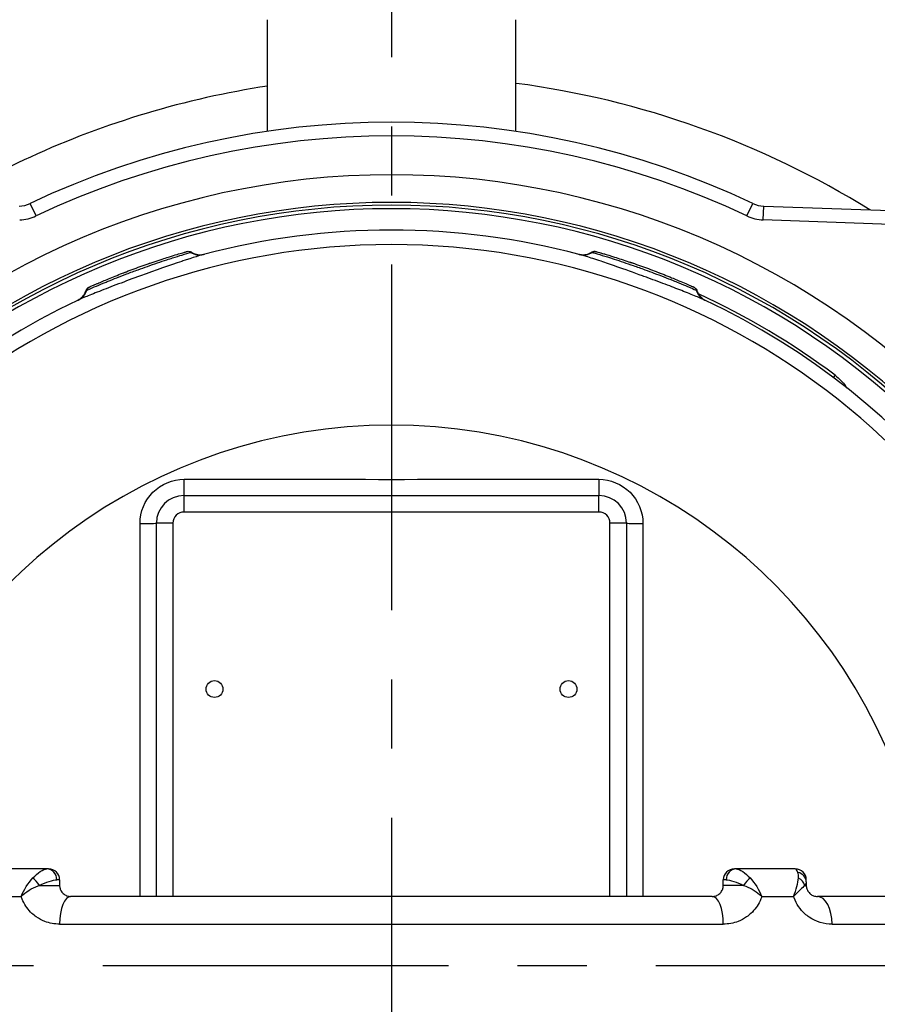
# Model space of a CAD drawing. Header units: millimetres. Extents: x 0 to 5940, y 0 to 4200.
# Tile 21 of 62: x 2030 to 2185, y 1252 to 1430. Entities that reach past the tile are written whole.
import ezdxf

# ---------------------------------------------------------------- set-up
doc = ezdxf.new("R2010")
doc.units = ezdxf.units.MM
doc.header["$LTSCALE"] = 50
doc.linetypes.add('MITTE', pattern=[2, 1.25, -0.25, 0.25, -0.25])
doc.linetypes.add('PHANTOM', pattern=[2.5, 1.25, -0.25, 0.25, -0.25, 0.25, -0.25])
doc.layers.get('DEFPOINTS').update_dxf_attribs({"linetype": 'CONTINUOUS'})
for name, color, linetype in [('01-LINIE-025', 1, 'CONTINUOUS'), ('02-LINIE-035', 2, 'CONTINUOUS'), ('05-ACHSE', 1, 'MITTE'), ('06-MASSE1', 1, 'CONTINUOUS')]:
    doc.layers.add(name, color=color, linetype=linetype)
doc.styles.add('ACA_NORM', font='ROMANS.SHX')
doc.dimstyles.new('1-10', dxfattribs={"dimscale": 10, "dimtxt": 2.5, "dimasz": 3.5, "dimexe": 1, "dimexo": 0, "dimgap": 1, "dimtad": 1, "dimdec": 0, "dimzin": 0, "dimtxsty": 'ACA_NORM', "dimcen": 0, "dimadec": 0, "dimazin": 0, "dimtfac": 2.4, "dimtdec": 0, "dimtmove": 0, "dimatfit": 3, "dimfxl": 1, "dimtolj": 1, "dimtzin": 0, "dimarcsym": 0})

# ---------------------------------------------------------------- blocks, each defined once
blk = doc.blocks.new('*D5')
at = {"layer": '06-MASSE1', "color": 0, "lineweight": -2}
for p, q in [((2097.54, 1462.21), (1607.04, 1462.21)), ((1617.04, 1427.21), (1617.04, 1119.21)), ((2078.01, 1084.21), (1607.04, 1084.21))]:
    blk.add_line(p, q, dxfattribs=at)
at = {"layer": '06-MASSE1', "color": 0}
for points in [[(1611.21, 1427.21), (1622.87, 1427.21), (1617.04, 1462.21)], [(1611.21, 1119.21), (1622.87, 1119.21), (1617.04, 1084.21)]]:
    blk.add_solid(points, dxfattribs=at)
at = {"layer": 'DEFPOINTS', "color": 0}
for p in [(2097.54, 1462.21), (1617.04, 1084.21), (2078.01, 1084.21)]:
    blk.add_point(p, dxfattribs=at)
at = {"layer": '06-MASSE1', "color": 0, "insert": (1594.54, 1273.21), "char_height": 25, "attachment_point": 5, "rotation": 90, "style": 'ACA_NORM'}
blk.add_mtext('\\A1;378', dxfattribs=at)
blk = doc.blocks.new('*D6')
at = {"layer": '06-MASSE1', "color": 0, "lineweight": -2}
for p, q in [((2097.54, 1462.21), (1707.5, 1462.21)), ((1717.5, 1427.21), (1717.5, 1294.21)), ((1879.54, 1259.21), (1707.5, 1259.21))]:
    blk.add_line(p, q, dxfattribs=at)
at = {"layer": '06-MASSE1', "color": 0}
for points in [[(1711.66, 1427.21), (1723.33, 1427.21), (1717.5, 1462.21)], [(1711.66, 1294.21), (1723.33, 1294.21), (1717.5, 1259.21)]]:
    blk.add_solid(points, dxfattribs=at)
at = {"layer": 'DEFPOINTS', "color": 0}
for p in [(2097.54, 1462.21), (1717.5, 1259.21), (1879.54, 1259.21)]:
    blk.add_point(p, dxfattribs=at)
at = {"layer": '06-MASSE1', "color": 0, "insert": (1695, 1360.71), "char_height": 25, "attachment_point": 5, "rotation": 90, "style": 'ACA_NORM'}
blk.add_mtext('\\A1;203', dxfattribs=at)

msp = doc.modelspace()

# ---------------------------------------------------------------- linework, layer by layer
at = {"layer": '01-LINIE-025', "linetype": 'PHANTOM'}
msp.add_circle((2160.55, 1259.21), 345, dxfattribs=at)
at = {"layer": '02-LINIE-035'}
for p, q in [((2075.04, 1430.23), (2075.04, 1410.03)), ((2120.04, 1410.03), (2120.04, 1430.23)), ((2033.28, 1394.74), (2032.21, 1397)), ((2161.81, 1394.74), (2162.88, 1397)), ((2164.76, 1394.02), (2164.85, 1396.52)), ((2164.85, 1396.52), (2210.61, 1394.92)), ((2210.52, 1392.42), (2164.76, 1394.02)), ((2060.35, 1388.25), (2060.35, 1388.25)), ((2152, 1381.96), (2152.01, 1381.96)), ((2177.74, 1365.95), (2177.43, 1365.54)), ((2060.04, 1344.2), (2135.04, 1344.2)), ((2060.04, 1341.2), (2060.04, 1344.2)), ((2135.04, 1341.2), (2135.04, 1344.2)), ((2135.04, 1341.2), (2060.04, 1341.2)), ((2055.04, 1271.7), (2055.04, 1339.2)), ((2058.04, 1339.2), (2055.04, 1339.2)), ((2058.04, 1339.2), (2058.04, 1271.7)), ((2137.04, 1271.7), (2137.04, 1339.2)), ((2140.04, 1339.2), (2137.04, 1339.2)), ((2140.04, 1339.2), (2140.04, 1271.7)), ((2035.24, 1276.7), (2024.54, 1276.7)), ((2035.54, 1276.7), (2035.24, 1276.7)), ((2159.85, 1276.7), (2159.54, 1276.7)), ((2170.54, 1276.7), (2159.85, 1276.7)), ((2037.54, 1274.7), (2037.04, 1274.7)), ((2037.54, 1274.7), (2037.54, 1273.7)), ((2157.54, 1273.7), (2157.54, 1274.7)), ((2158.05, 1274.7), (2157.54, 1274.7)), ((2172.54, 1274.32), (2172.54, 1274.7)), ((2033.88, 1273.7), (2037.54, 1273.7)), ((2161.2, 1273.7), (2157.54, 1273.7)), ((2172.27, 1273.7), (2172.54, 1273.7)), ((2172.54, 1274.32), (2172.54, 1273.7)), ((2024.82, 1271.7), (2030.6, 1271.7)), ((2155.54, 1271.7), (2039.54, 1271.7)), ((2164.48, 1271.7), (2170.26, 1271.7)), ((2195.54, 1271.7), (2174.54, 1271.7)), ((2037.54, 1266.7), (2157.54, 1266.7)), ((2177.2, 1266.7), (2198.92, 1266.7))]:
    msp.add_line(p, q, dxfattribs=at)
for centre in [(2065.54, 1309.2), (2129.54, 1309.2)]:
    msp.add_circle(centre, 1.52, dxfattribs=at)
for centre, radius, start, end in [((2107.89, 1263.36), 198.88, 20.9631, 157.1657), ((2097.54, 1259.2), 152.5, 64.6317, 115.3683), ((2097.54, 1259.2), 150, 64.6317, 115.3683), ((2097.54, 1259.2), 143, 40.9811, 139.0189), ((2097.54, 1259.2), 138, 44.1915, 135.8085), ((2097.54, 1259.2), 137.5, 44.0768, 135.9232), ((2097.54, 1259.2), 136.85, 44.9689, 135.0311), ((2030.06, 1401.52), 5, 272, 295.3683), ((2165.02, 1401.52), 5, 244.6317, 268), ((2030.06, 1401.52), 7.5, 272, 295.3683), ((2165.02, 1401.52), 7.5, 244.6317, 268), ((2097.54, 1259.2), 133, 75.2045, 104.7955), ((2097.54, 1259.2), 130.37, 13.4591, 166.5409), ((2097.54, 1259.2), 133.52, 53.0845, 65.4437), ((2097.54, 1259.2), 133, 115.2045, 168.0776), ((2097.54, 1259.2), 133, 11.9224, 64.7955), ((2097.54, 1259.2), 97.73, 17.0054, 162.9946), ((2060.04, 1339.2), 5, 90, 180), ((2135.04, 1339.2), 5, 0, 90), ((2060.04, 1339.2), 2, 90, 180), ((2135.04, 1339.2), 2, 0, 90), ((2097.54, 1259.2), 59.34, 139.9706, 139.9959), ((2097.54, 1259.2), 59.34, 40.0042, 40.0294), ((2035.54, 1274.7), 2, 0, 90), ((2159.54, 1274.7), 2, 90, 180), ((2170.54, 1274.7), 2, 0, 90)]:
    msp.add_arc(centre, radius, start, end, dxfattribs=at)
for centre, major_axis, ratio, start_param, end_param in [((2062.81, 1390.69), (0.77, -2.9), 0.986253, 5.463965, 6.283185), ((2132.27, 1390.69), (-0.77, -2.9), 0.986251, 0, 0.81922), ((2039.63, 1382.25), (1.28, -2.71), 0.986251, 0, 0.81922), ((2155.46, 1382.25), (-1.28, -2.71), 0.986253, 5.463965, 6.283185), ((2060.04, 1347.2), (0, -3), 0.010265, 0, 1.546712), ((2097.54, 1452.22), (3645.44, 0), 0.02883, 4.70211, 4.722668), ((2135.04, 1347.2), (0, -3), 0.010265, 4.736473, 6.283185), ((2052.04, 1339.2), (3, 0), 0.022756, 4.725331, 6.283185), ((2143.04, 1339.2), (-3, 0), 0.022756, 0, 1.557855), ((2035.24, 1274.7), (0, 2), 0.898485, 4.712389, 6.283185), ((2159.85, 1274.7), (0, 2), 0.898485, 0, 1.570796), ((2033.35, 1273.7), (-1.22, 1.59), 0.21581, 4.548174, 5.525875), ((2161.74, 1273.7), (1.22, 1.59), 0.21581, 0.75731, 1.735011), ((2170.54, 1274.32), (2, 0), 0.898656, 0, 1.323775), ((2170.38, 1273.7), (-1.83, 0.8), 0.76049, 3.664735, 4.642436), ((2039.54, 1266.7), (0, 5), 0.4, 0, 1.570796), ((2155.54, 1266.7), (0, 5), 0.4, 4.712389, 6.283185), ((2174.54, 1266.7), (0, 5), 0.531034, 4.712389, 6.283185)]:
    msp.add_ellipse(centre, major_axis=major_axis, ratio=ratio, start_param=start_param, end_param=end_param, dxfattribs=at)
for points, knots in [([(2075.13, 1418.22), (2060.3, 1415.95), (2045.8, 1411.62), (2032.26, 1405.39), (2026.23, 1402.61), (2020.38, 1399.46), (2014.75, 1395.96)], [-9.4059, -9.4059, -9.4059, -9.4059, -4.876801, -4.876801, -4.876801, -2.859624, -2.859624, -2.859624, -2.859624]), ([(2063.58, 1387.79), (2063.12, 1387.67), (2061.72, 1387.23), (2059.65, 1386.54), (2059.64, 1386.54), (2059.64, 1386.53), (2059.63, 1386.53), (2057.56, 1385.84), (2054.88, 1384.91), (2052.16, 1383.92), (2050.79, 1383.42), (2049.43, 1382.91), (2048.18, 1382.44), (2046.92, 1381.96), (2045.74, 1381.51), (2044.73, 1381.11), (2043.72, 1380.71), (2042.86, 1380.37), (2042.21, 1380.1), (2041.57, 1379.83), (2041.12, 1379.64), (2040.9, 1379.54)], [0, 0, 0, 0, 0.25, 0.25, 0.25, 0.250548, 0.250548, 0.250548, 0.5, 0.5, 0.5, 0.624936, 0.624936, 0.624936, 0.749856, 0.749856, 0.749856, 0.875355, 0.875355, 0.875355, 1, 1, 1, 1]), ([(2042.46, 1381.32), (2042.66, 1381.41), (2043.11, 1381.61), (2043.78, 1381.9), (2044.29, 1382.11), (2044.91, 1382.37), (2045.62, 1382.67), (2045.84, 1382.75), (2046.07, 1382.85), (2046.3, 1382.94), (2047.31, 1383.35), (2048.46, 1383.8), (2049.68, 1384.26), (2050.35, 1384.52), (2051.05, 1384.78), (2051.75, 1385.03), (2052.31, 1385.23), (2052.87, 1385.43), (2053.41, 1385.63), (2054.65, 1386.06), (2055.85, 1386.47), (2056.91, 1386.82), (2057.28, 1386.94), (2057.63, 1387.05), (2057.96, 1387.16), (2058.59, 1387.36), (2059.15, 1387.53), (2059.63, 1387.68), (2060.35, 1387.9), (2060.86, 1388.05), (2061.14, 1388.13), (2061.18, 1388.14), (2061.22, 1388.15), (2061.25, 1388.16)], [0, 0, 0, 0, 0.142587, 0.142587, 0.142587, 0.25, 0.25, 0.25, 0.282557, 0.282557, 0.282557, 0.422443, 0.422443, 0.422443, 0.5, 0.5, 0.5, 0.562018, 0.562018, 0.562018, 0.701955, 0.701955, 0.701955, 0.75, 0.75, 0.75, 0.841232, 0.841232, 0.841232, 0.98061, 0.98061, 0.98061, 1, 1, 1, 1]), ([(2060.56, 1388.31), (2060.57, 1388.31), (2060.57, 1388.31), (2060.57, 1388.31), (2060.57, 1388.31), (2060.57, 1388.31), (2060.57, 1388.31), (2060.58, 1388.31), (2060.58, 1388.31), (2060.58, 1388.32), (2060.58, 1388.32), (2060.58, 1388.32), (2060.59, 1388.32), (2060.6, 1388.32), (2060.62, 1388.33), (2060.75, 1388.35), (2060.87, 1388.36), (2061.1, 1388.32), (2061.22, 1388.29), (2061.34, 1388.22), (2061.36, 1388.21), (2061.38, 1388.2)], [0, 0, 0, 0, 0.0116172, 0.0116172, 0.0159748, 0.0159748, 0.0181414, 0.0181414, 0.019231, 0.019231, 0.0197745, 0.0197745, 0.0208783, 0.0208783, 0.025304, 0.025304, 0.0604402, 0.0604402, 0.095546, 0.095546, 0.1021087, 0.1021087, 0.1021087, 0.1021087]), ([(2061.37, 1388.2), (2061.65, 1388.02), (2061.95, 1387.89), (2062.58, 1387.74), (2062.92, 1387.72), (2063.32, 1387.75), (2063.4, 1387.76), (2063.52, 1387.79), (2063.57, 1387.8), (2063.63, 1387.81), (2063.65, 1387.81), (2063.67, 1387.82), (2063.68, 1387.82), (2063.69, 1387.82), (2063.7, 1387.82), (2063.71, 1387.83), (2063.71, 1387.83), (2063.72, 1387.83), (2063.72, 1387.83), (2063.72, 1387.83), (2063.72, 1387.83), (2063.72, 1387.83)], [0, 0, 0, 0, 0.0971792, 0.0971792, 0.1946752, 0.1946752, 0.2186924, 0.2186924, 0.2325971, 0.2325971, 0.2381757, 0.2381757, 0.2406563, 0.2406563, 0.2455713, 0.2455713, 0.250386, 0.250386, 0.2607233, 0.2607233, 0.2717999, 0.2717999, 0.2717999, 0.2717999]), ([(2131.36, 1387.83), (2131.36, 1387.83), (2131.36, 1387.83), (2131.37, 1387.83), (2131.37, 1387.83), (2131.38, 1387.83), (2131.38, 1387.83), (2131.39, 1387.82), (2131.4, 1387.82), (2131.41, 1387.82), (2131.41, 1387.82), (2131.43, 1387.82), (2131.44, 1387.81), (2131.48, 1387.8), (2131.51, 1387.8), (2131.57, 1387.78), (2131.61, 1387.78), (2131.77, 1387.75), (2131.9, 1387.74), (2132.33, 1387.73), (2132.64, 1387.77), (2133.21, 1387.93), (2133.47, 1388.05), (2133.71, 1388.2)], [0.0045726, 0.0045726, 0.0045726, 0.0045726, 0.0208508, 0.0208508, 0.0286773, 0.0286773, 0.0334107, 0.0334107, 0.0355039, 0.0355039, 0.0376017, 0.0376017, 0.0418465, 0.0418465, 0.050259, 0.050259, 0.0624645, 0.0624645, 0.0991166, 0.0991166, 0.1915907, 0.1915907, 0.2766279, 0.2766279, 0.2766279, 0.2766279]), ([(2154.18, 1379.54), (2154.02, 1379.61), (2153.74, 1379.74), (2153.34, 1379.9), (2152.79, 1380.14), (2152.01, 1380.45), (2151.04, 1380.84), (2150.83, 1380.92), (2150.6, 1381.01), (2150.36, 1381.11), (2149.49, 1381.45), (2148.51, 1381.83), (2147.45, 1382.23), (2146.33, 1382.66), (2145.13, 1383.11), (2143.9, 1383.56), (2143.58, 1383.68), (2143.26, 1383.79), (2142.94, 1383.91), (2141.34, 1384.49), (2139.74, 1385.06), (2138.28, 1385.57), (2137.25, 1385.92), (2136.29, 1386.25), (2135.45, 1386.54), (2134.37, 1386.9), (2133.47, 1387.19), (2132.79, 1387.41), (2132.17, 1387.6), (2131.73, 1387.73), (2131.51, 1387.79)], [0, 0, 0, 0, 0.0917845, 0.0917845, 0.0917845, 0.2209007, 0.2209007, 0.2209007, 0.25, 0.25, 0.25, 0.356811, 0.356811, 0.356811, 0.470679, 0.470679, 0.470679, 0.5, 0.5, 0.5, 0.6468348, 0.6468348, 0.6468348, 0.75, 0.75, 0.75, 0.8806852, 0.8806852, 0.8806852, 1, 1, 1, 1]), ([(2133.71, 1388.2), (2133.8, 1388.25), (2133.91, 1388.3), (2134.12, 1388.35), (2134.23, 1388.36), (2134.36, 1388.35), (2134.38, 1388.34), (2134.41, 1388.34), (2134.43, 1388.33), (2134.45, 1388.33), (2134.46, 1388.33), (2134.48, 1388.32), (2134.48, 1388.32), (2134.49, 1388.32), (2134.5, 1388.32), (2134.51, 1388.32), (2134.51, 1388.31), (2134.52, 1388.31), (2134.53, 1388.31), (2134.56, 1388.3), (2134.6, 1388.29), (2134.65, 1388.28), (2134.66, 1388.27), (2134.67, 1388.27)], [0.000072, 0.000072, 0.000072, 0.000072, 0.0324806, 0.0324806, 0.065024, 0.065024, 0.0716007, 0.0716007, 0.0767642, 0.0767642, 0.0815161, 0.0815161, 0.0857119, 0.0857119, 0.0931076, 0.0931076, 0.1111465, 0.1111465, 0.1381779, 0.1381779, 0.2249341, 0.2249341, 0.2412456, 0.2412456, 0.2412456, 0.2412456]), ([(2133.71, 1388.2), (2133.71, 1388.2), (2133.72, 1388.19), (2133.73, 1388.19), (2133.75, 1388.18), (2133.79, 1388.17), (2133.84, 1388.16)], [0.95360579, 0.95360579, 0.95360579, 0.95360579, 0.97284902, 0.97284902, 0.97284902, 1, 1, 1, 1]), ([(2133.84, 1388.16), (2134.06, 1388.1), (2134.53, 1387.96), (2135.22, 1387.75), (2135.75, 1387.59), (2136.39, 1387.39), (2137.13, 1387.15), (2137.35, 1387.08), (2137.59, 1387.01), (2137.83, 1386.93), (2138.86, 1386.59), (2140.04, 1386.2), (2141.27, 1385.77), (2141.95, 1385.53), (2142.65, 1385.28), (2143.34, 1385.03), (2143.9, 1384.82), (2144.46, 1384.62), (2145, 1384.41), (2146.23, 1383.96), (2147.41, 1383.49), (2148.45, 1383.08), (2148.8, 1382.93), (2149.14, 1382.8), (2149.47, 1382.66), (2150.08, 1382.41), (2150.62, 1382.19), (2151.08, 1381.99), (2151.78, 1381.7), (2152.27, 1381.48), (2152.53, 1381.37), (2152.57, 1381.35), (2152.6, 1381.33), (2152.63, 1381.32)], [0, 0, 0, 0, 0.142587, 0.142587, 0.142587, 0.25, 0.25, 0.25, 0.282557, 0.282557, 0.282557, 0.422443, 0.422443, 0.422443, 0.5, 0.5, 0.5, 0.562018, 0.562018, 0.562018, 0.701955, 0.701955, 0.701955, 0.75, 0.75, 0.75, 0.841232, 0.841232, 0.841232, 0.98061, 0.98061, 0.98061, 1, 1, 1, 1]), ([(2135.42, 1388.05), (2135.57, 1388.01), (2135.74, 1387.96), (2136, 1387.88), (2136.08, 1387.86), (2136.16, 1387.83)], [0.2161119, 0.2161119, 0.2161119, 0.2161119, 0.3222289, 0.3222289, 0.3680963, 0.3680963, 0.3680963, 0.3680963]), ([(2135.94, 1387.9), (2136.46, 1387.74), (2137.13, 1387.54), (2138.65, 1387.06), (2139.51, 1386.78), (2141.33, 1386.17), (2142.3, 1385.83), (2144.23, 1385.13), (2145.2, 1384.77), (2146.35, 1384.32), (2146.59, 1384.23), (2146.82, 1384.14)], [0, 0, 0, 0, 0.304718, 0.304718, 0.609585, 0.609585, 0.916768, 0.916768, 1.222801, 1.222801, 1.304393, 1.304393, 1.304393, 1.304393]), ([(2044.23, 1382.47), (2044.74, 1382.69), (2045.38, 1382.96), (2046.85, 1383.57), (2047.69, 1383.91), (2049.47, 1384.61), (2050.44, 1384.98), (2052.36, 1385.68), (2053.34, 1386.02), (2054.5, 1386.42), (2054.75, 1386.5), (2054.99, 1386.58)], [0, 0, 0, 0, 0.304718, 0.304718, 0.609585, 0.609585, 0.916768, 0.916768, 1.222801, 1.222801, 1.304393, 1.304393, 1.304393, 1.304393]), ([(2042.34, 1381.27), (2042.37, 1381.37), (2042.42, 1381.47), (2042.55, 1381.64), (2042.63, 1381.72), (2042.73, 1381.79), (2042.75, 1381.81), (2042.78, 1381.83), (2042.8, 1381.83), (2042.82, 1381.85), (2042.83, 1381.85), (2042.84, 1381.86), (2042.84, 1381.86), (2042.85, 1381.86), (2042.86, 1381.86), (2042.87, 1381.87), (2042.87, 1381.87), (2042.88, 1381.88), (2042.89, 1381.88), (2042.92, 1381.89), (2042.95, 1381.91), (2043, 1381.93), (2043.01, 1381.94), (2043.02, 1381.94)], [0.000072, 0.000072, 0.000072, 0.000072, 0.0324806, 0.0324806, 0.065024, 0.065024, 0.0716007, 0.0716007, 0.0767642, 0.0767642, 0.0815161, 0.0815161, 0.0857119, 0.0857119, 0.0931076, 0.0931076, 0.1111465, 0.1111465, 0.1381779, 0.1381779, 0.2249341, 0.2249341, 0.2412456, 0.2412456, 0.2412456, 0.2412456]), ([(2043.74, 1382.25), (2043.88, 1382.32), (2044.04, 1382.39), (2044.29, 1382.49), (2044.37, 1382.53), (2044.45, 1382.56)], [0.2161119, 0.2161119, 0.2161119, 0.2161119, 0.3222289, 0.3222289, 0.3680964, 0.3680964, 0.3680964, 0.3680964]), ([(2152.21, 1381.87), (2152.21, 1381.87), (2152.21, 1381.87), (2152.21, 1381.87), (2152.21, 1381.87), (2152.21, 1381.87), (2152.21, 1381.87), (2152.22, 1381.87), (2152.22, 1381.87), (2152.22, 1381.87), (2152.22, 1381.87), (2152.22, 1381.87), (2152.23, 1381.86), (2152.24, 1381.86), (2152.26, 1381.85), (2152.37, 1381.79), (2152.47, 1381.71), (2152.62, 1381.54), (2152.69, 1381.44), (2152.74, 1381.31), (2152.75, 1381.29), (2152.75, 1381.27)], [0, 0, 0, 0, 0.0116172, 0.0116172, 0.0159748, 0.0159748, 0.0181414, 0.0181414, 0.019231, 0.019231, 0.0197745, 0.0197745, 0.0208783, 0.0208783, 0.025304, 0.025304, 0.0604402, 0.0604402, 0.0955459, 0.0955459, 0.1021087, 0.1021087, 0.1021087, 0.1021087]), ([(2040.77, 1379.48), (2040.77, 1379.48), (2040.77, 1379.48), (2040.78, 1379.48), (2040.78, 1379.48), (2040.79, 1379.48), (2040.79, 1379.49), (2040.8, 1379.49), (2040.8, 1379.49), (2040.81, 1379.5), (2040.81, 1379.5), (2040.83, 1379.51), (2040.84, 1379.51), (2040.88, 1379.53), (2040.9, 1379.54), (2040.96, 1379.58), (2041, 1379.6), (2041.14, 1379.68), (2041.24, 1379.75), (2041.57, 1380.02), (2041.79, 1380.25), (2042.12, 1380.74), (2042.25, 1381), (2042.33, 1381.27)], [0.0045726, 0.0045726, 0.0045726, 0.0045726, 0.0208508, 0.0208508, 0.0286773, 0.0286773, 0.0334107, 0.0334107, 0.0355039, 0.0355039, 0.0376017, 0.0376017, 0.0418465, 0.0418465, 0.050259, 0.050259, 0.0624645, 0.0624645, 0.0991166, 0.0991166, 0.1915907, 0.1915907, 0.2766279, 0.2766279, 0.2766279, 0.2766279]), ([(2042.33, 1381.27), (2042.33, 1381.27), (2042.34, 1381.27), (2042.36, 1381.28), (2042.37, 1381.29), (2042.41, 1381.3), (2042.46, 1381.32)], [0.95360579, 0.95360579, 0.95360579, 0.95360579, 0.97284902, 0.97284902, 0.97284902, 1, 1, 1, 1]), ([(2152.75, 1381.27), (2152.85, 1380.96), (2153, 1380.66), (2153.39, 1380.14), (2153.63, 1379.91), (2153.96, 1379.68), (2154.03, 1379.63), (2154.14, 1379.57), (2154.18, 1379.55), (2154.23, 1379.52), (2154.25, 1379.51), (2154.27, 1379.5), (2154.27, 1379.5), (2154.29, 1379.49), (2154.29, 1379.49), (2154.3, 1379.48), (2154.31, 1379.48), (2154.31, 1379.48), (2154.31, 1379.48), (2154.32, 1379.48), (2154.32, 1379.48), (2154.32, 1379.48)], [0, 0, 0, 0, 0.0971792, 0.0971792, 0.1946752, 0.1946752, 0.2186924, 0.2186924, 0.2325971, 0.2325971, 0.2381757, 0.2381757, 0.2406563, 0.2406563, 0.2455713, 0.2455713, 0.250386, 0.250386, 0.2607233, 0.2607233, 0.2717999, 0.2717999, 0.2717999, 0.2717999]), ([(2177.74, 1365.95), (2178.52, 1365.37), (2179.16, 1364.67), (2179.64, 1363.98), (2179.7, 1363.88), (2179.77, 1363.79), (2179.83, 1363.69)], [0, 0, 0, 0, 0.5, 0.5, 0.5, 0.5673694, 0.5673694, 0.5673694, 0.5673694]), ([(2052.08, 1339.13), (2052.08, 1341.25), (2052.95, 1343.32), (2054.42, 1344.79), (2055.9, 1346.26), (2057.96, 1347.13), (2060.07, 1347.13)], [0, 0, 0, 0, 0.5, 0.5, 0.5, 1, 1, 1, 1]), ([(2135.01, 1347.13), (2137.12, 1347.13), (2139.19, 1346.26), (2140.67, 1344.79), (2142.14, 1343.31), (2143, 1341.25), (2143, 1339.13)], [0, 0, 0, 0, 0.499928, 0.499928, 0.499928, 1, 1, 1, 1]), ([(2052.12, 1271.7), (2052.11, 1280.85), (2052.11, 1290), (2052.1, 1299.15), (2052.09, 1312.48), (2052.09, 1325.81), (2052.08, 1339.13)], [0.578214, 0.578214, 0.578214, 0.578214, 0.7499061, 0.7499061, 0.7499061, 1, 1, 1, 1]), ([(2143, 1339.13), (2143, 1325.81), (2142.99, 1312.48), (2142.98, 1299.16), (2142.98, 1290), (2142.97, 1280.85), (2142.97, 1271.7)], [0, 0, 0, 0, 0.2500941, 0.2500941, 0.2500941, 0.42184, 0.42184, 0.42184, 0.42184]), ([(2032.7, 1275.04), (2033.15, 1275.51), (2033.6, 1275.92), (2034.03, 1276.21), (2034.48, 1276.52), (2034.91, 1276.7), (2035.24, 1276.7)], [0, 0, 0, 0, 0.481828, 0.481828, 0.481828, 1, 1, 1, 1]), ([(2159.85, 1276.7), (2160.18, 1276.7), (2160.6, 1276.52), (2161.06, 1276.21), (2161.48, 1275.92), (2161.94, 1275.51), (2162.39, 1275.04)], [0, 0, 0, 0, 0.518172, 0.518172, 0.518172, 1, 1, 1, 1]), ([(2033.88, 1273.7), (2034.51, 1273.99), (2035.11, 1274.23), (2035.64, 1274.41), (2036.21, 1274.59), (2036.7, 1274.7), (2037.04, 1274.7)], [0, 0, 0, 0, 0.482114, 0.482114, 0.482114, 1, 1, 1, 1]), ([(2158.05, 1274.7), (2158.38, 1274.7), (2158.88, 1274.59), (2159.44, 1274.41), (2159.98, 1274.23), (2160.58, 1273.99), (2161.2, 1273.7)], [0, 0, 0, 0, 0.517886, 0.517886, 0.517886, 1, 1, 1, 1]), ([(2030.6, 1271.7), (2031.42, 1272.52), (2032.52, 1273.23), (2033.66, 1273.63), (2033.74, 1273.65), (2033.81, 1273.68), (2033.88, 1273.7)], [0, 0, 0, 0, 0.939344, 0.939344, 0.939344, 1, 1, 1, 1]), ([(2037.54, 1273.7), (2037.54, 1273.62), (2037.55, 1273.54), (2037.56, 1273.47), (2037.57, 1273.36), (2037.59, 1273.25), (2037.62, 1273.16), (2037.64, 1273.07), (2037.68, 1272.98), (2037.71, 1272.9), (2037.72, 1272.87), (2037.74, 1272.84), (2037.75, 1272.81), (2037.87, 1272.58), (2038.01, 1272.4), (2038.16, 1272.26), (2038.17, 1272.24), (2038.18, 1272.23), (2038.2, 1272.22), (2038.39, 1272.05), (2038.59, 1271.93), (2038.8, 1271.84), (2038.81, 1271.84), (2038.82, 1271.84), (2038.83, 1271.84), (2039.06, 1271.75), (2039.3, 1271.7), (2039.54, 1271.7)], [0, 0, 0, 0, 0.050487, 0.050487, 0.050487, 0.121011, 0.121011, 0.121011, 0.187501, 0.187501, 0.187501, 0.214399, 0.214399, 0.214399, 0.424818, 0.424818, 0.424818, 0.441132, 0.441132, 0.441132, 0.70436, 0.70436, 0.70436, 0.713622, 0.713622, 0.713622, 1, 1, 1, 1]), ([(2155.54, 1271.7), (2155.79, 1271.7), (2156.03, 1271.75), (2156.26, 1271.84), (2156.27, 1271.84), (2156.27, 1271.84), (2156.28, 1271.84), (2156.49, 1271.93), (2156.7, 1272.05), (2156.89, 1272.22), (2156.9, 1272.23), (2156.91, 1272.24), (2156.92, 1272.26), (2157.07, 1272.4), (2157.22, 1272.58), (2157.33, 1272.81), (2157.35, 1272.84), (2157.36, 1272.87), (2157.38, 1272.9), (2157.41, 1272.98), (2157.44, 1273.07), (2157.47, 1273.16), (2157.49, 1273.25), (2157.52, 1273.36), (2157.53, 1273.47), (2157.54, 1273.54), (2157.54, 1273.62), (2157.54, 1273.7)], [0, 0, 0, 0, 0.286378, 0.286378, 0.286378, 0.29564, 0.29564, 0.29564, 0.558868, 0.558868, 0.558868, 0.575182, 0.575182, 0.575182, 0.785601, 0.785601, 0.785601, 0.812499, 0.812499, 0.812499, 0.878989, 0.878989, 0.878989, 0.949513, 0.949513, 0.949513, 1, 1, 1, 1]), ([(2161.2, 1273.7), (2162.26, 1273.37), (2163.29, 1272.76), (2164.11, 1272.05), (2164.24, 1271.93), (2164.36, 1271.82), (2164.48, 1271.7)], [0, 0, 0, 0, 0.865199, 0.865199, 0.865199, 1, 1, 1, 1]), ([(2172.54, 1273.7), (2172.54, 1273.59), (2172.55, 1273.48), (2172.57, 1273.37), (2172.59, 1273.28), (2172.61, 1273.19), (2172.64, 1273.1), (2172.7, 1272.89), (2172.8, 1272.72), (2172.89, 1272.57), (2172.99, 1272.44), (2173.09, 1272.33), (2173.19, 1272.23), (2173.22, 1272.2), (2173.26, 1272.17), (2173.3, 1272.14), (2173.48, 1271.99), (2173.66, 1271.9), (2173.85, 1271.83), (2174.08, 1271.74), (2174.31, 1271.7), (2174.54, 1271.7)], [0, 0, 0, 0, 0.06181, 0.06181, 0.06181, 0.118241, 0.118241, 0.118241, 0.26387, 0.26387, 0.26387, 0.40093, 0.40093, 0.40093, 0.45041, 0.45041, 0.45041, 0.692235, 0.692235, 0.692235, 1, 1, 1, 1]), ([(2037.54, 1266.7), (2036.62, 1266.7), (2035.73, 1266.87), (2034.87, 1267.2), (2034.33, 1267.41), (2033.81, 1267.68), (2033.33, 1268.01), (2033.06, 1268.2), (2032.79, 1268.41), (2032.54, 1268.64), (2031.86, 1269.27), (2031.3, 1270.03), (2030.91, 1270.91), (2030.81, 1271.11), (2030.73, 1271.31), (2030.66, 1271.52), (2030.64, 1271.58), (2030.62, 1271.64), (2030.6, 1271.7)], [0, 0, 0, 0, 0.306395, 0.306395, 0.306395, 0.5, 0.5, 0.5, 0.610594, 0.610594, 0.610594, 0.910773, 0.910773, 0.910773, 0.979965, 0.979965, 0.979965, 1, 1, 1, 1]), ([(2164.48, 1271.7), (2164.4, 1271.43), (2164.3, 1271.16), (2164.18, 1270.9), (2163.79, 1270.03), (2163.22, 1269.27), (2162.54, 1268.64), (2162.29, 1268.41), (2162.03, 1268.2), (2161.75, 1268.01), (2161.27, 1267.68), (2160.76, 1267.41), (2160.22, 1267.2), (2159.36, 1266.87), (2158.46, 1266.7), (2157.54, 1266.7)], [0, 0, 0, 0, 0.089157, 0.089157, 0.089157, 0.389381, 0.389381, 0.389381, 0.5, 0.5, 0.5, 0.693605, 0.693605, 0.693605, 1, 1, 1, 1]), ([(2177.2, 1266.7), (2175.76, 1266.7), (2174.33, 1267.11), (2173.07, 1267.95), (2172.8, 1268.14), (2172.54, 1268.34), (2172.29, 1268.56), (2171.44, 1269.31), (2170.75, 1270.32), (2170.35, 1271.46), (2170.32, 1271.54), (2170.29, 1271.62), (2170.27, 1271.71)], [0, 0, 0, 0, 0.5, 0.5, 0.5, 0.607782, 0.607782, 0.607782, 0.97431, 0.97431, 0.97431, 1, 1, 1, 1])]:
    msp.add_open_spline(points, degree=3, knots=knots, dxfattribs=at)
for points in [[(2184.02, 1395.85), (2164.57, 1407.93), (2142.61, 1415.74), (2120.07, 1418.72)], [(2054.99, 1386.58), (2055.48, 1386.74), (2055.95, 1386.9), (2056.4, 1387.04)], [(2056.4, 1387.04), (2056.74, 1387.16), (2057.08, 1387.26), (2057.39, 1387.36)], [(2057.39, 1387.36), (2058.42, 1387.68), (2059.25, 1387.93), (2059.8, 1388.09)], [(2059.81, 1388.09), (2060.04, 1388.16), (2060.23, 1388.21), (2060.35, 1388.25)], [(2059.93, 1388.13), (2060.16, 1388.19), (2060.33, 1388.24), (2060.43, 1388.27)], [(2060.35, 1388.25), (2060.48, 1388.29), (2060.55, 1388.31), (2060.56, 1388.31)], [(2061.25, 1388.16), (2061.33, 1388.18), (2061.37, 1388.2), (2061.37, 1388.2)], [(2061.37, 1388.2), (2061.37, 1388.2), (2061.37, 1388.2), (2061.37, 1388.2)], [(2133.71, 1388.2), (2133.71, 1388.2), (2133.71, 1388.2), (2133.71, 1388.2)], [(2134.67, 1388.27), (2134.88, 1388.21), (2135.31, 1388.09), (2135.94, 1387.9)], [(2053.53, 1386.09), (2053.71, 1386.15), (2053.89, 1386.21), (2054.07, 1386.27)], [(2140.54, 1386.43), (2140.84, 1386.33), (2141.15, 1386.23), (2141.46, 1386.12)], [(2048.7, 1384.31), (2048.99, 1384.42), (2049.3, 1384.54), (2049.6, 1384.65)], [(2145.39, 1384.69), (2145.57, 1384.62), (2145.74, 1384.56), (2145.92, 1384.49)], [(2146.82, 1384.13), (2147.3, 1383.95), (2147.76, 1383.76), (2148.2, 1383.58)], [(2148.2, 1383.58), (2148.54, 1383.45), (2148.86, 1383.31), (2149.16, 1383.19)], [(2043.02, 1381.94), (2043.22, 1382.03), (2043.63, 1382.21), (2044.23, 1382.47)], [(2149.16, 1383.19), (2150.15, 1382.77), (2150.95, 1382.43), (2151.48, 1382.19)], [(2151.49, 1382.19), (2151.71, 1382.1), (2151.88, 1382.02), (2152, 1381.96)], [(2151.6, 1382.14), (2151.82, 1382.05), (2151.98, 1381.97), (2152.08, 1381.93)], [(2152.01, 1381.96), (2152.13, 1381.91), (2152.19, 1381.88), (2152.2, 1381.88)], [(2042.33, 1381.27), (2042.33, 1381.27), (2042.33, 1381.27), (2042.33, 1381.27)], [(2152.63, 1381.32), (2152.71, 1381.28), (2152.75, 1381.27), (2152.75, 1381.27)], [(2152.75, 1381.27), (2152.75, 1381.27), (2152.75, 1381.27), (2152.75, 1381.27)], [(2171.03, 1276.06), (2170.88, 1276.49), (2170.72, 1276.7), (2170.54, 1276.7)], [(2030.6, 1271.7), (2031.09, 1272.92), (2031.84, 1274.12), (2032.7, 1275.04)], [(2162.39, 1275.04), (2163.25, 1274.12), (2164, 1272.92), (2164.48, 1271.7)], [(2170.26, 1271.71), (2170.73, 1272.93), (2171.03, 1274.12), (2171.12, 1275.04)], [(2171.12, 1275.04), (2171.15, 1275.44), (2171.13, 1275.78), (2171.03, 1276.06)], [(2172.27, 1273.7), (2171.86, 1273.32), (2171.11, 1272.57), (2170.26, 1271.71)], [(2172.54, 1274.32), (2172.54, 1274.15), (2172.45, 1273.94), (2172.27, 1273.7)]]:
    msp.add_open_spline(points, degree=3, dxfattribs=at)
for points, weights in [([(2133.84, 1388.16), (2134.22, 1388.4), (2134.64, 1388.28)], [0.953296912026, 0.890904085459, 0.999851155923]), ([(2042.46, 1381.32), (2042.59, 1381.75), (2043, 1381.93)], [0.953296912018, 0.890904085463, 0.999851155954])]:
    msp.add_rational_spline(points, weights, degree=2, dxfattribs=at)
at = {"layer": '05-ACHSE'}
for p, q in [((2097.54, 1485.94), (2097.54, 1067.8)), ((1845.34, 1259.2), (3668.5, 1259.2))]:
    msp.add_line(p, q, dxfattribs=at)

# ---------------------------------------------------------------- dimensions: what is measured, and where the dimension line sits
at = {"layer": '06-MASSE1'}
for base, p2, picture, middle in [((1617.04, 1084.21), (2078.01, 1084.21), '*D5', (1594.54, 1273.21)), ((1717.5, 1259.21), (1879.54, 1259.21), '*D6', (1695, 1360.71))]:
    dim = msp.add_linear_dim(base=base, p1=(2097.54, 1462.21), p2=p2, angle=90, dimstyle='1-10', dxfattribs=at)
    dim.commit()
    dim.dimension.update_dxf_attribs({"geometry": picture, "text_midpoint": middle})

doc.saveas('drawing.dxf')
